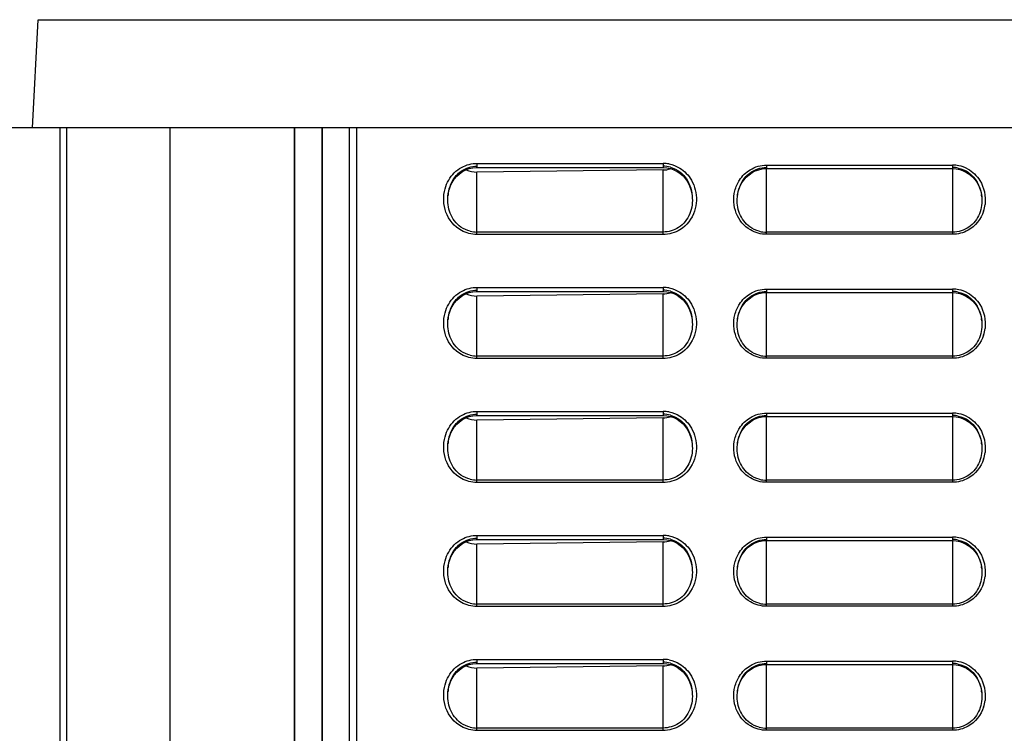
# Model space of a CAD drawing. Header units: millimetres. Extents: x 0 to 1400, y 0 to 1300.
# Tile 29 of 78: x 170 to 242, y 807 to 859. Entities that reach past the tile are written whole.
import ezdxf

# ---------------------------------------------------------------- set-up
doc = ezdxf.new("R2010")
doc.units = ezdxf.units.MM
doc.header["$LTSCALE"] = 84.740741
doc.layers.add('00_COMPONENTS', color=7, linetype='CONTINUOUS')

msp = doc.modelspace()

# ---------------------------------------------------------------- linework, layer by layer
at = {"layer": '00_COMPONENTS', "color": 9, "linetype": 'CONTINUOUS'}
for p, q in [((171.42, 851.363), (171.832, 859.208)), ((203.659, 848.778), (203.659, 848.478)), ((203.659, 848.778), (217.159, 848.778)), ((217.159, 848.778), (217.159, 848.478)), ((224.659, 848.651), (224.659, 848.401)), ((224.659, 848.651), (238.159, 848.651)), ((238.159, 848.651), (238.159, 843.628)), ((203.659, 843.611), (203.659, 848.144)), ((217.159, 843.611), (217.159, 848.297)), ((224.659, 843.628), (224.659, 848.383)), ((217.159, 843.794), (203.659, 843.794)), ((217.159, 843.611), (203.659, 843.611)), ((238.159, 843.78), (224.659, 843.78)), ((238.159, 843.628), (224.659, 843.628)), ((203.659, 839.778), (203.659, 839.478)), ((203.659, 839.778), (217.159, 839.778)), ((217.159, 839.778), (217.159, 839.478)), ((217.159, 834.611), (217.159, 839.297)), ((224.659, 839.651), (224.659, 839.401)), ((224.659, 839.651), (238.159, 839.651)), ((224.659, 834.628), (224.659, 839.383)), ((238.159, 839.651), (238.159, 834.628)), ((203.659, 834.611), (203.659, 839.144)), ((217.159, 834.794), (203.659, 834.794)), ((217.159, 834.611), (203.659, 834.611)), ((238.159, 834.78), (224.659, 834.78)), ((238.159, 834.628), (224.659, 834.628)), ((203.659, 830.778), (203.659, 830.478)), ((203.659, 830.778), (217.159, 830.778)), ((217.159, 830.778), (217.159, 830.478)), ((203.659, 825.611), (203.659, 830.144)), ((217.159, 825.611), (217.159, 830.297)), ((224.659, 830.651), (224.659, 830.401)), ((224.659, 830.651), (238.159, 830.651)), ((224.659, 825.628), (224.659, 830.383)), ((238.159, 830.651), (238.159, 825.628)), ((217.159, 825.794), (203.659, 825.794)), ((238.159, 825.78), (224.659, 825.78)), ((217.159, 825.611), (203.659, 825.611)), ((238.159, 825.628), (224.659, 825.628)), ((203.659, 821.778), (203.659, 821.478)), ((203.659, 821.778), (217.159, 821.778)), ((217.159, 821.778), (217.159, 821.478)), ((224.659, 821.651), (224.659, 821.401)), ((224.659, 821.651), (238.159, 821.651)), ((224.659, 816.628), (224.659, 821.383)), ((238.159, 821.651), (238.159, 816.628)), ((203.659, 816.611), (203.659, 821.144)), ((217.159, 816.611), (217.159, 821.297)), ((217.159, 816.794), (203.659, 816.794)), ((217.159, 816.611), (203.659, 816.611)), ((238.159, 816.78), (224.659, 816.78)), ((238.159, 816.628), (224.659, 816.628)), ((203.659, 812.778), (203.659, 812.478)), ((203.659, 812.778), (217.159, 812.778)), ((203.659, 807.611), (203.659, 812.144)), ((217.159, 812.778), (217.159, 812.478)), ((217.159, 807.611), (217.159, 812.297)), ((224.659, 812.651), (224.659, 812.401)), ((224.659, 812.651), (238.159, 812.651)), ((224.659, 807.628), (224.659, 812.383)), ((238.159, 812.651), (238.159, 807.628)), ((217.159, 807.794), (203.659, 807.794)), ((217.159, 807.611), (203.659, 807.611)), ((238.159, 807.78), (224.659, 807.78)), ((238.159, 807.628), (224.659, 807.628))]:
    msp.add_line(p, q, dxfattribs=at)
at = {"layer": '00_COMPONENTS', "color": 7, "linetype": 'CONTINUOUS'}
for p, q in [((171.832, 859.208), (307.665, 859.208)), ((311.295, 851.363), (168.924, 851.363)), ((173.409, 851.363), (173.409, 438.933)), ((173.909, 436.994), (173.909, 851.363)), ((181.409, 428.363), (181.409, 851.363)), ((190.393, 851.363), (190.425, 434.037)), ((190.411, 851.363), (190.442, 433.029)), ((192.408, 851.363), (192.376, 433.062)), ((192.426, 851.363), (192.394, 434.071)), ((194.388, 851.363), (194.388, 434.106)), ((194.409, 361.363), (194.409, 851.363)), ((194.909, 851.363), (194.909, 482.863)), ((202.009, 847.631), (202.188, 847.842)), ((202.188, 847.842), (202.389, 848.027)), ((202.389, 848.027), (202.61, 848.182)), ((202.61, 848.182), (202.846, 848.305)), ((202.846, 848.305), (203.093, 848.396)), ((203.093, 848.396), (203.348, 848.454)), ((203.348, 848.454), (203.607, 848.477)), ((203.607, 848.477), (203.659, 848.478)), ((203.659, 848.478), (217.159, 848.478)), ((217.159, 848.297), (203.659, 848.144)), ((217.159, 848.478), (217.425, 848.46)), ((217.425, 848.46), (217.685, 848.408)), ((217.685, 848.408), (217.937, 848.321)), ((217.937, 848.321), (218.178, 848.2)), ((218.178, 848.2), (218.403, 848.047)), ((218.403, 848.047), (218.61, 847.864)), ((218.61, 847.864), (218.794, 847.652)), ((223.188, 847.774), (223.391, 847.957)), ((223.391, 847.957), (223.612, 848.109)), ((223.612, 848.109), (223.848, 848.231)), ((223.848, 848.231), (224.097, 848.321)), ((224.097, 848.321), (224.353, 848.377)), ((224.353, 848.377), (224.614, 848.4)), ((224.614, 848.4), (224.659, 848.401)), ((224.659, 848.401), (238.159, 848.401)), ((238.159, 848.401), (238.419, 848.384)), ((238.419, 848.384), (238.681, 848.332)), ((238.681, 848.332), (238.936, 848.246)), ((238.936, 848.246), (239.179, 848.126)), ((239.179, 848.126), (239.406, 847.974)), ((239.406, 847.974), (239.614, 847.791)), ((201.634, 846.86), (201.73, 847.137)), ((201.73, 847.137), (201.856, 847.395)), ((201.856, 847.395), (202.009, 847.631)), ((218.794, 847.652), (218.952, 847.415)), ((218.952, 847.415), (219.082, 847.154)), ((219.082, 847.154), (219.181, 846.872)), ((222.726, 847.076), (222.853, 847.332)), ((222.853, 847.332), (223.008, 847.565)), ((223.008, 847.565), (223.188, 847.774)), ((239.614, 847.791), (239.799, 847.58)), ((239.799, 847.58), (239.958, 847.345)), ((239.958, 847.345), (240.088, 847.086)), ((240.088, 847.086), (240.187, 846.808)), ((201.552, 846.411), (201.571, 846.567)), ((201.552, 846.412), (201.553, 846.421)), ((201.571, 846.567), (201.634, 846.86)), ((219.181, 846.872), (219.247, 846.574)), ((219.247, 846.574), (219.267, 846.412)), ((219.266, 846.42), (219.267, 846.412)), ((222.546, 846.353), (222.566, 846.511)), ((222.566, 846.511), (222.629, 846.801)), ((222.629, 846.801), (222.726, 847.076)), ((240.187, 846.808), (240.253, 846.514)), ((240.253, 846.514), (240.273, 846.352)), ((222.546, 846.353), (222.547, 846.361)), ((240.272, 846.361), (240.273, 846.352)), ((202.61, 839.182), (202.846, 839.305)), ((202.846, 839.305), (203.093, 839.396)), ((203.093, 839.396), (203.348, 839.454)), ((203.348, 839.454), (203.607, 839.477)), ((203.607, 839.477), (203.659, 839.478)), ((203.659, 839.478), (217.159, 839.478)), ((217.159, 839.297), (203.659, 839.144)), ((217.159, 839.478), (217.425, 839.46)), ((217.425, 839.46), (217.685, 839.408)), ((217.685, 839.408), (217.937, 839.321)), ((217.937, 839.321), (218.178, 839.2)), ((223.612, 839.109), (223.848, 839.231)), ((223.848, 839.231), (224.097, 839.321)), ((224.097, 839.321), (224.353, 839.377)), ((224.353, 839.377), (224.614, 839.4)), ((224.614, 839.4), (224.659, 839.401)), ((224.659, 839.401), (238.159, 839.401)), ((238.159, 839.401), (238.419, 839.384)), ((238.419, 839.384), (238.681, 839.332)), ((238.681, 839.332), (238.936, 839.246)), ((238.936, 839.246), (239.179, 839.126)), ((201.856, 838.395), (202.009, 838.631)), ((202.009, 838.631), (202.188, 838.842)), ((202.188, 838.842), (202.389, 839.027)), ((202.389, 839.027), (202.61, 839.182)), ((218.178, 839.2), (218.403, 839.047)), ((218.403, 839.047), (218.61, 838.864)), ((218.61, 838.864), (218.794, 838.652)), ((218.794, 838.652), (218.952, 838.415)), ((222.853, 838.332), (223.008, 838.565)), ((223.008, 838.565), (223.188, 838.774)), ((223.188, 838.774), (223.391, 838.957)), ((223.391, 838.957), (223.612, 839.109)), ((239.179, 839.126), (239.406, 838.974)), ((239.406, 838.974), (239.614, 838.791)), ((239.614, 838.791), (239.799, 838.58)), ((239.799, 838.58), (239.958, 838.345)), ((201.571, 837.567), (201.634, 837.86)), ((201.634, 837.86), (201.73, 838.137)), ((201.73, 838.137), (201.856, 838.395)), ((218.952, 838.415), (219.082, 838.154)), ((219.082, 838.154), (219.181, 837.872)), ((219.181, 837.872), (219.247, 837.574)), ((222.566, 837.511), (222.629, 837.801)), ((222.629, 837.801), (222.726, 838.076)), ((222.726, 838.076), (222.853, 838.332)), ((239.958, 838.345), (240.088, 838.086)), ((240.088, 838.086), (240.187, 837.808)), ((240.187, 837.808), (240.253, 837.514)), ((201.552, 837.411), (201.571, 837.567)), ((201.552, 837.412), (201.553, 837.421)), ((219.247, 837.574), (219.267, 837.412)), ((219.266, 837.42), (219.267, 837.412)), ((222.546, 837.353), (222.566, 837.511)), ((222.546, 837.353), (222.547, 837.361)), ((240.253, 837.514), (240.273, 837.352)), ((240.272, 837.361), (240.273, 837.352)), ((202.188, 829.842), (202.389, 830.027)), ((202.389, 830.027), (202.61, 830.182)), ((202.61, 830.182), (202.846, 830.305)), ((202.846, 830.305), (203.093, 830.396)), ((203.093, 830.396), (203.348, 830.454)), ((203.348, 830.454), (203.607, 830.477)), ((203.607, 830.477), (203.659, 830.478)), ((203.659, 830.478), (217.159, 830.478)), ((217.159, 830.297), (203.659, 830.144)), ((217.159, 830.478), (217.425, 830.46)), ((217.425, 830.46), (217.685, 830.408)), ((217.685, 830.408), (217.937, 830.321)), ((217.937, 830.321), (218.178, 830.2)), ((218.178, 830.2), (218.403, 830.047)), ((218.403, 830.047), (218.61, 829.864)), ((223.188, 829.774), (223.391, 829.957)), ((223.391, 829.957), (223.612, 830.109)), ((223.612, 830.109), (223.848, 830.231)), ((223.848, 830.231), (224.097, 830.321)), ((224.097, 830.321), (224.353, 830.377)), ((224.353, 830.377), (224.614, 830.4)), ((224.614, 830.4), (224.659, 830.401)), ((224.659, 830.401), (238.159, 830.401)), ((238.159, 830.401), (238.419, 830.384)), ((238.419, 830.384), (238.681, 830.332)), ((238.681, 830.332), (238.936, 830.246)), ((238.936, 830.246), (239.179, 830.126)), ((239.179, 830.126), (239.406, 829.974)), ((239.406, 829.974), (239.614, 829.791)), ((201.73, 829.137), (201.856, 829.395)), ((201.856, 829.395), (202.009, 829.631)), ((202.009, 829.631), (202.188, 829.842)), ((218.61, 829.864), (218.794, 829.652)), ((218.794, 829.652), (218.952, 829.415)), ((218.952, 829.415), (219.082, 829.154)), ((222.726, 829.076), (222.853, 829.332)), ((222.853, 829.332), (223.008, 829.565)), ((223.008, 829.565), (223.188, 829.774)), ((239.614, 829.791), (239.799, 829.58)), ((239.799, 829.58), (239.958, 829.345)), ((239.958, 829.345), (240.088, 829.086)), ((201.552, 828.411), (201.571, 828.567)), ((201.571, 828.567), (201.634, 828.86)), ((201.634, 828.86), (201.73, 829.137)), ((219.082, 829.154), (219.181, 828.872)), ((219.181, 828.872), (219.247, 828.574)), ((219.247, 828.574), (219.267, 828.412)), ((222.566, 828.511), (222.629, 828.801)), ((222.629, 828.801), (222.726, 829.076)), ((240.088, 829.086), (240.187, 828.808)), ((240.187, 828.808), (240.253, 828.514)), ((240.253, 828.514), (240.273, 828.352)), ((201.552, 828.412), (201.553, 828.421)), ((219.266, 828.42), (219.267, 828.412)), ((222.546, 828.353), (222.566, 828.511)), ((222.546, 828.353), (222.547, 828.361)), ((240.272, 828.361), (240.273, 828.352)), ((202.846, 821.305), (203.093, 821.396)), ((203.093, 821.396), (203.348, 821.454)), ((203.348, 821.454), (203.607, 821.477)), ((203.607, 821.477), (203.659, 821.478)), ((203.659, 821.478), (217.159, 821.478)), ((217.159, 821.478), (217.425, 821.46)), ((217.425, 821.46), (217.685, 821.408)), ((217.685, 821.408), (217.937, 821.321)), ((224.097, 821.321), (224.353, 821.377)), ((224.353, 821.377), (224.614, 821.4)), ((224.614, 821.4), (224.659, 821.401)), ((224.659, 821.401), (238.159, 821.401)), ((238.159, 821.401), (238.419, 821.384)), ((238.419, 821.384), (238.681, 821.332)), ((202.009, 820.631), (202.188, 820.842)), ((202.188, 820.842), (202.389, 821.027)), ((202.389, 821.027), (202.61, 821.182)), ((202.61, 821.182), (202.846, 821.305)), ((217.159, 821.297), (203.659, 821.144)), ((217.937, 821.321), (218.178, 821.2)), ((218.178, 821.2), (218.403, 821.047)), ((218.403, 821.047), (218.61, 820.864)), ((218.61, 820.864), (218.794, 820.652)), ((223.008, 820.565), (223.188, 820.774)), ((223.188, 820.774), (223.391, 820.957)), ((223.391, 820.957), (223.612, 821.109)), ((223.612, 821.109), (223.848, 821.231)), ((223.848, 821.231), (224.097, 821.321)), ((238.681, 821.332), (238.936, 821.246)), ((238.936, 821.246), (239.179, 821.126)), ((239.179, 821.126), (239.406, 820.974)), ((239.406, 820.974), (239.614, 820.791)), ((239.614, 820.791), (239.799, 820.58)), ((201.634, 819.86), (201.73, 820.137)), ((201.73, 820.137), (201.856, 820.395)), ((201.856, 820.395), (202.009, 820.631)), ((218.794, 820.652), (218.952, 820.415)), ((218.952, 820.415), (219.082, 820.154)), ((219.082, 820.154), (219.181, 819.872)), ((222.629, 819.801), (222.726, 820.076)), ((222.726, 820.076), (222.853, 820.332)), ((222.853, 820.332), (223.008, 820.565)), ((239.799, 820.58), (239.958, 820.345)), ((239.958, 820.345), (240.088, 820.086)), ((240.088, 820.086), (240.187, 819.808)), ((201.552, 819.411), (201.571, 819.567)), ((201.552, 819.412), (201.553, 819.421)), ((201.571, 819.567), (201.634, 819.86)), ((219.181, 819.872), (219.247, 819.574)), ((219.247, 819.574), (219.267, 819.412)), ((219.266, 819.42), (219.267, 819.412)), ((222.546, 819.353), (222.566, 819.511)), ((222.546, 819.353), (222.547, 819.361)), ((222.566, 819.511), (222.629, 819.801)), ((240.187, 819.808), (240.253, 819.514)), ((240.253, 819.514), (240.273, 819.352)), ((240.272, 819.361), (240.273, 819.352)), ((202.389, 812.027), (202.61, 812.182)), ((202.61, 812.182), (202.846, 812.305)), ((202.846, 812.305), (203.093, 812.396)), ((203.093, 812.396), (203.348, 812.454)), ((203.348, 812.454), (203.607, 812.477)), ((203.607, 812.477), (203.659, 812.478)), ((203.659, 812.478), (217.159, 812.478)), ((217.159, 812.297), (203.659, 812.144)), ((217.159, 812.478), (217.425, 812.46)), ((217.425, 812.46), (217.685, 812.408)), ((217.685, 812.408), (217.937, 812.321)), ((217.937, 812.321), (218.178, 812.2)), ((218.178, 812.2), (218.403, 812.047)), ((223.391, 811.957), (223.612, 812.109)), ((223.612, 812.109), (223.848, 812.231)), ((223.848, 812.231), (224.097, 812.321)), ((224.097, 812.321), (224.353, 812.377)), ((224.353, 812.377), (224.614, 812.4)), ((224.614, 812.4), (224.659, 812.401)), ((224.659, 812.401), (238.159, 812.401)), ((238.159, 812.401), (238.419, 812.384)), ((238.419, 812.384), (238.681, 812.332)), ((238.681, 812.332), (238.936, 812.246)), ((238.936, 812.246), (239.179, 812.126)), ((239.179, 812.126), (239.406, 811.974)), ((201.73, 811.137), (201.856, 811.395)), ((201.856, 811.395), (202.009, 811.631)), ((202.009, 811.631), (202.188, 811.842)), ((202.188, 811.842), (202.389, 812.027)), ((218.403, 812.047), (218.61, 811.864)), ((218.61, 811.864), (218.794, 811.652)), ((218.794, 811.652), (218.952, 811.415)), ((218.952, 811.415), (219.082, 811.154)), ((222.853, 811.332), (223.008, 811.565)), ((223.008, 811.565), (223.188, 811.774)), ((223.188, 811.774), (223.391, 811.957)), ((239.406, 811.974), (239.614, 811.791)), ((239.614, 811.791), (239.799, 811.58)), ((239.799, 811.58), (239.958, 811.345)), ((201.571, 810.567), (201.634, 810.86)), ((201.634, 810.86), (201.73, 811.137)), ((219.082, 811.154), (219.181, 810.872)), ((219.181, 810.872), (219.247, 810.574)), ((222.566, 810.511), (222.629, 810.801)), ((222.629, 810.801), (222.726, 811.076)), ((222.726, 811.076), (222.853, 811.332)), ((239.958, 811.345), (240.088, 811.086)), ((240.088, 811.086), (240.187, 810.808)), ((240.187, 810.808), (240.253, 810.514)), ((201.552, 810.411), (201.571, 810.567)), ((201.552, 810.412), (201.553, 810.421)), ((219.247, 810.574), (219.267, 810.412)), ((219.266, 810.42), (219.267, 810.412)), ((222.546, 810.353), (222.566, 810.511)), ((222.546, 810.353), (222.547, 810.361)), ((240.253, 810.514), (240.273, 810.352)), ((240.272, 810.361), (240.273, 810.352))]:
    msp.add_line(p, q, dxfattribs=at)
at = {"layer": '00_COMPONENTS', "color": 9, "linetype": 'CONTINUOUS'}
for centre, radius, start, end in [((217.159, 846.475), 2.303, 79.19086, 89.98477), ((238.159, 846.372), 2.279, 78.70903, 89.98324), ((238.15, 846.347), 2.305, 61.70873, 78.63102), ((237.883, 846.12), 2.649, 342.25028, 353.11566), ((217.159, 837.475), 2.303, 79.19086, 89.98477), ((238.159, 837.372), 2.279, 78.70903, 89.98324), ((238.15, 837.347), 2.305, 61.70873, 78.63102), ((237.883, 837.12), 2.649, 342.25028, 353.11566), ((217.159, 828.475), 2.303, 79.19086, 89.98477), ((238.159, 828.372), 2.279, 78.70903, 89.98324), ((238.15, 828.347), 2.305, 61.70873, 78.63102), ((237.883, 828.12), 2.649, 342.25028, 353.11566), ((217.159, 819.475), 2.303, 79.19086, 89.98477), ((238.159, 819.372), 2.279, 78.70903, 89.98324), ((238.15, 819.347), 2.305, 61.70873, 78.63102), ((237.883, 819.12), 2.649, 342.25028, 353.11566), ((217.159, 810.475), 2.303, 79.19086, 89.98477), ((238.159, 810.372), 2.279, 78.70903, 89.98324), ((238.15, 810.347), 2.305, 61.70873, 78.63102), ((237.883, 810.12), 2.649, 342.25028, 353.11566)]:
    msp.add_arc(centre, radius, start, end, dxfattribs=at)
at = {"layer": '00_COMPONENTS', "color": 7, "linetype": 'CONTINUOUS'}
for centre, radius, start, end in [((217.158, 846.587), 1.988, 74.50423, 89.96163), ((238.159, 846.469), 2.011, 78.17054, 89.98228), ((204.532, 846.139), 2.993, 171.47654, 174.60896), ((237.401, 846.09), 2.884, 5.38687, 8.603), ((203.66, 845.844), 2.051, 255.8643, 269.9736), ((224.66, 845.849), 2.068, 255.32182, 269.97049), ((217.158, 837.587), 1.988, 74.50423, 89.96163), ((238.159, 837.469), 2.011, 78.17054, 89.98228), ((204.532, 837.139), 2.993, 171.47654, 174.60896), ((237.401, 837.09), 2.884, 5.38687, 8.603), ((203.66, 836.844), 2.051, 255.8643, 269.9736), ((224.66, 836.849), 2.068, 255.32182, 269.97049), ((217.158, 828.587), 1.988, 74.50423, 89.96163), ((238.159, 828.469), 2.011, 78.17054, 89.98228), ((204.532, 828.139), 2.993, 171.47654, 174.60896), ((237.401, 828.09), 2.884, 5.38687, 8.603), ((203.66, 827.844), 2.051, 255.8643, 269.9736), ((224.66, 827.849), 2.068, 255.32182, 269.97049), ((217.158, 819.587), 1.988, 74.50423, 89.96163), ((238.159, 819.469), 2.011, 78.17054, 89.98228), ((204.532, 819.139), 2.993, 171.47654, 174.60896), ((237.401, 819.09), 2.884, 5.38687, 8.603), ((203.66, 818.844), 2.051, 255.8643, 269.9736), ((224.66, 818.849), 2.068, 255.32182, 269.97049), ((217.158, 810.587), 1.988, 74.50423, 89.96163), ((238.159, 810.469), 2.011, 78.17054, 89.98228), ((204.532, 810.139), 2.993, 171.47654, 174.60896), ((237.401, 810.09), 2.884, 5.38687, 8.603), ((203.66, 809.844), 2.051, 255.8643, 269.9736), ((224.66, 809.849), 2.068, 255.32182, 269.97049)]:
    msp.add_arc(centre, radius, start, end, dxfattribs=at)
for points in [[(202.517, 848.212), (202.844, 848.441), (203.26, 848.574), (203.659, 848.574)], [(202.878, 848.317), (203.118, 848.201), (203.393, 848.141), (203.659, 848.144)], [(217.159, 848.297), (217.336, 848.299), (217.515, 848.329), (217.683, 848.384)], [(217.689, 848.502), (217.94, 848.432), (218.181, 848.31), (218.386, 848.15)], [(223.445, 848.073), (223.786, 848.33), (224.232, 848.481), (224.659, 848.481)], [(238.571, 848.438), (238.83, 848.384), (239.083, 848.275), (239.302, 848.125)], [(239.302, 848.125), (239.814, 847.773), (240.159, 847.136), (240.252, 846.522)], [(203.16, 843.856), (202.924, 843.915), (202.696, 844.019), (202.496, 844.157)], [(218.279, 844.127), (217.953, 843.915), (217.549, 843.794), (217.159, 843.794)], [(224.136, 843.848), (223.889, 843.913), (223.651, 844.026), (223.444, 844.176)], [(239.339, 844.151), (239.001, 843.916), (238.572, 843.78), (238.159, 843.78)], [(202.517, 839.212), (202.844, 839.441), (203.26, 839.574), (203.659, 839.574)], [(202.878, 839.317), (203.118, 839.201), (203.393, 839.141), (203.659, 839.144)], [(217.159, 839.297), (217.336, 839.299), (217.515, 839.329), (217.683, 839.384)], [(217.689, 839.502), (217.94, 839.432), (218.181, 839.31), (218.386, 839.15)], [(223.445, 839.073), (223.786, 839.33), (224.232, 839.481), (224.659, 839.481)], [(238.571, 839.438), (238.83, 839.384), (239.083, 839.275), (239.302, 839.125)], [(239.302, 839.125), (239.814, 838.773), (240.159, 838.136), (240.252, 837.522)], [(203.16, 834.856), (202.924, 834.915), (202.696, 835.019), (202.496, 835.157)], [(218.279, 835.127), (217.953, 834.915), (217.549, 834.794), (217.159, 834.794)], [(224.136, 834.848), (223.889, 834.913), (223.651, 835.026), (223.444, 835.176)], [(239.339, 835.151), (239.001, 834.916), (238.572, 834.78), (238.159, 834.78)], [(202.517, 830.212), (202.844, 830.441), (203.26, 830.574), (203.659, 830.574)], [(202.878, 830.317), (203.118, 830.201), (203.393, 830.141), (203.659, 830.144)], [(217.159, 830.297), (217.336, 830.299), (217.515, 830.329), (217.683, 830.384)], [(217.689, 830.502), (217.94, 830.432), (218.181, 830.31), (218.386, 830.15)], [(223.445, 830.073), (223.786, 830.33), (224.232, 830.481), (224.659, 830.481)], [(238.571, 830.438), (238.83, 830.384), (239.083, 830.275), (239.302, 830.125)], [(239.302, 830.125), (239.814, 829.773), (240.159, 829.136), (240.252, 828.522)], [(203.16, 825.856), (202.924, 825.915), (202.696, 826.019), (202.496, 826.157)], [(218.279, 826.127), (217.953, 825.915), (217.549, 825.794), (217.159, 825.794)], [(224.136, 825.848), (223.889, 825.913), (223.651, 826.026), (223.444, 826.176)], [(239.339, 826.151), (239.001, 825.916), (238.572, 825.78), (238.159, 825.78)], [(202.517, 821.212), (202.844, 821.441), (203.26, 821.574), (203.659, 821.574)], [(217.159, 821.297), (217.336, 821.299), (217.515, 821.329), (217.683, 821.384)], [(217.689, 821.502), (217.94, 821.432), (218.181, 821.31), (218.386, 821.15)], [(223.445, 821.073), (223.786, 821.33), (224.232, 821.481), (224.659, 821.481)], [(238.571, 821.438), (238.83, 821.384), (239.083, 821.275), (239.302, 821.125)], [(202.878, 821.317), (203.118, 821.201), (203.393, 821.141), (203.659, 821.144)], [(239.302, 821.125), (239.814, 820.773), (240.159, 820.136), (240.252, 819.522)], [(203.16, 816.856), (202.924, 816.915), (202.696, 817.019), (202.496, 817.157)], [(218.279, 817.127), (217.953, 816.915), (217.549, 816.794), (217.159, 816.794)], [(224.136, 816.848), (223.889, 816.913), (223.651, 817.026), (223.444, 817.176)], [(239.339, 817.151), (239.001, 816.916), (238.572, 816.78), (238.159, 816.78)], [(202.517, 812.212), (202.844, 812.441), (203.26, 812.574), (203.659, 812.574)], [(202.878, 812.317), (203.118, 812.201), (203.393, 812.141), (203.659, 812.144)], [(217.159, 812.297), (217.336, 812.299), (217.515, 812.329), (217.683, 812.384)], [(217.689, 812.502), (217.94, 812.432), (218.181, 812.31), (218.386, 812.15)], [(223.445, 812.073), (223.786, 812.33), (224.232, 812.481), (224.659, 812.481)], [(238.571, 812.438), (238.83, 812.384), (239.083, 812.275), (239.302, 812.125)], [(239.302, 812.125), (239.814, 811.773), (240.159, 811.136), (240.252, 810.522)], [(203.16, 807.856), (202.924, 807.915), (202.696, 808.019), (202.496, 808.157)], [(218.279, 808.127), (217.953, 807.915), (217.549, 807.794), (217.159, 807.794)], [(224.136, 807.848), (223.889, 807.913), (223.651, 808.026), (223.444, 808.176)], [(239.339, 808.151), (239.001, 807.916), (238.572, 807.78), (238.159, 807.78)]]:
    msp.add_open_spline(points, degree=3, dxfattribs=at)
at = {"layer": '00_COMPONENTS', "color": 9, "linetype": 'CONTINUOUS'}
for points in [[(202.539, 848.487), (202.877, 848.674), (203.274, 848.778), (203.659, 848.778)], [(217.591, 848.737), (217.863, 848.685), (218.129, 848.582), (218.365, 848.438)], [(223.473, 848.318), (223.824, 848.531), (224.249, 848.651), (224.659, 848.651)], [(201.61, 847.569), (201.829, 847.946), (202.158, 848.276), (202.539, 848.487)], [(218.365, 848.438), (218.712, 848.226), (219.009, 847.915), (219.212, 847.563)], [(222.704, 847.566), (222.898, 847.867), (223.167, 848.132), (223.473, 848.318)], [(239.243, 848.376), (239.603, 848.182), (239.919, 847.881), (240.136, 847.533)], [(201.344, 846.937), (201.406, 847.158), (201.495, 847.372), (201.61, 847.569)], [(219.212, 847.563), (219.466, 847.125), (219.592, 846.596), (219.576, 846.09)], [(222.367, 846.788), (222.436, 847.062), (222.55, 847.329), (222.704, 847.566)], [(240.136, 847.533), (240.449, 847.033), (240.584, 846.389), (240.513, 845.802)], [(201.407, 845.234), (201.212, 845.767), (201.192, 846.39), (201.344, 846.937)], [(222.465, 845.163), (222.268, 845.669), (222.235, 846.262), (222.367, 846.788)], [(219.576, 846.09), (219.568, 845.825), (219.521, 845.558), (219.437, 845.306)], [(202.533, 843.901), (202.023, 844.181), (201.606, 844.687), (201.407, 845.234)], [(219.437, 845.306), (219.257, 844.765), (218.87, 844.257), (218.384, 843.958)], [(223.498, 843.943), (223.037, 844.211), (222.659, 844.667), (222.465, 845.163)], [(240.406, 845.312), (240.224, 844.745), (239.804, 844.212), (239.284, 843.922)], [(203.659, 843.611), (203.272, 843.611), (202.873, 843.714), (202.533, 843.901)], [(218.384, 843.958), (218.023, 843.736), (217.584, 843.611), (217.159, 843.611)], [(224.659, 843.628), (224.258, 843.628), (223.845, 843.741), (223.498, 843.943)], [(239.284, 843.922), (238.946, 843.733), (238.547, 843.628), (238.159, 843.628)], [(201.61, 838.569), (201.829, 838.946), (202.158, 839.276), (202.539, 839.487)], [(202.539, 839.487), (202.877, 839.674), (203.274, 839.778), (203.659, 839.778)], [(217.591, 839.737), (217.863, 839.685), (218.129, 839.582), (218.365, 839.438)], [(218.365, 839.438), (218.712, 839.226), (219.009, 838.915), (219.212, 838.563)], [(222.704, 838.566), (222.898, 838.867), (223.167, 839.132), (223.473, 839.318)], [(223.473, 839.318), (223.824, 839.531), (224.249, 839.651), (224.659, 839.651)], [(239.243, 839.376), (239.603, 839.182), (239.919, 838.881), (240.136, 838.533)], [(201.344, 837.937), (201.406, 838.158), (201.495, 838.372), (201.61, 838.569)], [(219.212, 838.563), (219.466, 838.125), (219.592, 837.596), (219.576, 837.09)], [(222.367, 837.788), (222.436, 838.062), (222.55, 838.329), (222.704, 838.566)], [(240.136, 838.533), (240.449, 838.033), (240.584, 837.389), (240.513, 836.802)], [(201.407, 836.234), (201.212, 836.767), (201.192, 837.39), (201.344, 837.937)], [(219.576, 837.09), (219.568, 836.825), (219.521, 836.558), (219.437, 836.306)], [(222.465, 836.163), (222.268, 836.669), (222.235, 837.262), (222.367, 837.788)], [(202.533, 834.901), (202.023, 835.181), (201.606, 835.687), (201.407, 836.234)], [(219.437, 836.306), (219.257, 835.765), (218.87, 835.257), (218.384, 834.958)], [(223.498, 834.943), (223.037, 835.211), (222.659, 835.667), (222.465, 836.163)], [(240.406, 836.312), (240.224, 835.745), (239.804, 835.212), (239.284, 834.922)], [(218.384, 834.958), (218.023, 834.736), (217.584, 834.611), (217.159, 834.611)], [(224.659, 834.628), (224.258, 834.628), (223.845, 834.741), (223.498, 834.943)], [(203.659, 834.611), (203.272, 834.611), (202.873, 834.714), (202.533, 834.901)], [(239.284, 834.922), (238.946, 834.733), (238.547, 834.628), (238.159, 834.628)], [(202.539, 830.487), (202.877, 830.674), (203.274, 830.778), (203.659, 830.778)], [(217.591, 830.737), (217.863, 830.685), (218.129, 830.582), (218.365, 830.438)], [(201.61, 829.569), (201.829, 829.946), (202.158, 830.276), (202.539, 830.487)], [(218.365, 830.438), (218.712, 830.226), (219.009, 829.915), (219.212, 829.563)], [(222.704, 829.566), (222.898, 829.867), (223.167, 830.132), (223.473, 830.318)], [(223.473, 830.318), (223.824, 830.531), (224.249, 830.651), (224.659, 830.651)], [(239.243, 830.376), (239.603, 830.182), (239.919, 829.881), (240.136, 829.533)], [(201.344, 828.937), (201.406, 829.158), (201.495, 829.372), (201.61, 829.569)], [(219.212, 829.563), (219.466, 829.125), (219.592, 828.596), (219.576, 828.09)], [(222.367, 828.788), (222.436, 829.062), (222.55, 829.329), (222.704, 829.566)], [(240.136, 829.533), (240.449, 829.033), (240.584, 828.389), (240.513, 827.802)], [(201.407, 827.234), (201.212, 827.767), (201.192, 828.39), (201.344, 828.937)], [(222.465, 827.163), (222.268, 827.669), (222.235, 828.262), (222.367, 828.788)], [(219.576, 828.09), (219.568, 827.825), (219.521, 827.558), (219.437, 827.306)], [(202.533, 825.901), (202.023, 826.181), (201.606, 826.687), (201.407, 827.234)], [(219.437, 827.306), (219.257, 826.765), (218.87, 826.257), (218.384, 825.958)], [(223.498, 825.943), (223.037, 826.211), (222.659, 826.667), (222.465, 827.163)], [(240.406, 827.312), (240.224, 826.745), (239.804, 826.212), (239.284, 825.922)], [(203.659, 825.611), (203.272, 825.611), (202.873, 825.714), (202.533, 825.901)], [(218.384, 825.958), (218.023, 825.736), (217.584, 825.611), (217.159, 825.611)], [(224.659, 825.628), (224.258, 825.628), (223.845, 825.741), (223.498, 825.943)], [(239.284, 825.922), (238.946, 825.733), (238.547, 825.628), (238.159, 825.628)], [(201.61, 820.569), (201.829, 820.946), (202.158, 821.276), (202.539, 821.487)], [(202.539, 821.487), (202.877, 821.674), (203.274, 821.778), (203.659, 821.778)], [(217.591, 821.737), (217.863, 821.685), (218.129, 821.582), (218.365, 821.438)], [(218.365, 821.438), (218.712, 821.226), (219.009, 820.915), (219.212, 820.563)], [(223.473, 821.318), (223.824, 821.531), (224.249, 821.651), (224.659, 821.651)], [(239.243, 821.376), (239.603, 821.182), (239.919, 820.881), (240.136, 820.533)], [(222.704, 820.566), (222.898, 820.867), (223.167, 821.132), (223.473, 821.318)], [(201.344, 819.937), (201.406, 820.158), (201.495, 820.372), (201.61, 820.569)], [(219.212, 820.563), (219.466, 820.125), (219.592, 819.596), (219.576, 819.09)], [(222.367, 819.788), (222.436, 820.062), (222.55, 820.329), (222.704, 820.566)], [(240.136, 820.533), (240.449, 820.033), (240.584, 819.389), (240.513, 818.802)], [(201.407, 818.234), (201.212, 818.767), (201.192, 819.39), (201.344, 819.937)], [(222.465, 818.163), (222.268, 818.669), (222.235, 819.262), (222.367, 819.788)], [(219.576, 819.09), (219.568, 818.825), (219.521, 818.558), (219.437, 818.306)], [(202.533, 816.901), (202.023, 817.181), (201.606, 817.687), (201.407, 818.234)], [(219.437, 818.306), (219.257, 817.765), (218.87, 817.257), (218.384, 816.958)], [(223.498, 816.943), (223.037, 817.211), (222.659, 817.667), (222.465, 818.163)], [(240.406, 818.312), (240.224, 817.745), (239.804, 817.212), (239.284, 816.922)], [(203.659, 816.611), (203.272, 816.611), (202.873, 816.714), (202.533, 816.901)], [(218.384, 816.958), (218.023, 816.736), (217.584, 816.611), (217.159, 816.611)], [(224.659, 816.628), (224.258, 816.628), (223.845, 816.741), (223.498, 816.943)], [(239.284, 816.922), (238.946, 816.733), (238.547, 816.628), (238.159, 816.628)], [(201.61, 811.569), (201.829, 811.946), (202.158, 812.276), (202.539, 812.487)], [(202.539, 812.487), (202.877, 812.674), (203.274, 812.778), (203.659, 812.778)], [(217.591, 812.737), (217.863, 812.685), (218.129, 812.582), (218.365, 812.438)], [(218.365, 812.438), (218.712, 812.226), (219.009, 811.915), (219.212, 811.563)], [(222.704, 811.566), (222.898, 811.867), (223.167, 812.132), (223.473, 812.318)], [(223.473, 812.318), (223.824, 812.531), (224.249, 812.651), (224.659, 812.651)], [(239.243, 812.376), (239.603, 812.182), (239.919, 811.881), (240.136, 811.533)], [(201.344, 810.937), (201.406, 811.158), (201.495, 811.372), (201.61, 811.569)], [(219.212, 811.563), (219.466, 811.125), (219.592, 810.596), (219.576, 810.09)], [(222.367, 810.788), (222.436, 811.062), (222.55, 811.329), (222.704, 811.566)], [(240.136, 811.533), (240.449, 811.033), (240.584, 810.389), (240.513, 809.802)], [(201.407, 809.234), (201.212, 809.767), (201.192, 810.39), (201.344, 810.937)], [(222.465, 809.163), (222.268, 809.669), (222.235, 810.262), (222.367, 810.788)], [(219.576, 810.09), (219.568, 809.825), (219.521, 809.558), (219.437, 809.306)], [(202.533, 807.901), (202.023, 808.181), (201.606, 808.687), (201.407, 809.234)], [(219.437, 809.306), (219.257, 808.765), (218.87, 808.257), (218.384, 807.958)], [(240.406, 809.312), (240.224, 808.745), (239.804, 808.212), (239.284, 807.922)], [(223.498, 807.943), (223.037, 808.211), (222.659, 808.667), (222.465, 809.163)], [(203.659, 807.611), (203.272, 807.611), (202.873, 807.714), (202.533, 807.901)], [(218.384, 807.958), (218.023, 807.736), (217.584, 807.611), (217.159, 807.611)], [(224.659, 807.628), (224.258, 807.628), (223.845, 807.741), (223.498, 807.943)], [(239.284, 807.922), (238.946, 807.733), (238.547, 807.628), (238.159, 807.628)]]:
    msp.add_open_spline(points, degree=3, dxfattribs=at)
at = {"layer": '00_COMPONENTS', "color": 7, "linetype": 'CONTINUOUS'}
for points, knots in [([(201.572, 846.583), (201.643, 847.055), (201.904, 847.691), (202.384, 848.12), (202.517, 848.212)], [0, 0, 0, 0, 0.746957, 1, 1, 1, 1]), ([(218.386, 848.15), (218.517, 848.048), (218.988, 847.58), (219.22, 846.909), (219.266, 846.42)], [0, 0, 0, 0, 0.253099, 1, 1, 1, 1]), ([(222.547, 846.361), (222.593, 846.849), (222.835, 847.516), (223.313, 847.973), (223.445, 848.073)], [0, 0, 0, 0, 0.747003, 1, 1, 1, 1]), ([(202.496, 844.157), (202.149, 844.396), (201.601, 845.116), (201.513, 845.991), (201.552, 846.412)], [0, 0, 0, 0, 0.499978, 1, 1, 1, 1]), ([(219.267, 846.412), (219.307, 845.983), (219.213, 845.089), (218.64, 844.363), (218.279, 844.127)], [0, 0, 0, 0, 0.500045, 1, 1, 1, 1]), ([(223.444, 844.176), (223.116, 844.415), (222.599, 845.108), (222.509, 845.948), (222.546, 846.353)], [0, 0, 0, 0, 0.499944, 1, 1, 1, 1]), ([(240.273, 846.352), (240.31, 845.941), (240.216, 845.085), (239.678, 844.387), (239.339, 844.151)], [0, 0, 0, 0, 0.500225, 1, 1, 1, 1]), ([(201.572, 837.583), (201.643, 838.055), (201.904, 838.691), (202.384, 839.12), (202.517, 839.212)], [0, 0, 0, 0, 0.746957, 1, 1, 1, 1]), ([(218.386, 839.15), (218.517, 839.048), (218.988, 838.58), (219.22, 837.909), (219.266, 837.42)], [0, 0, 0, 0, 0.253099, 1, 1, 1, 1]), ([(222.547, 837.361), (222.593, 837.849), (222.835, 838.516), (223.313, 838.973), (223.445, 839.073)], [0, 0, 0, 0, 0.747003, 1, 1, 1, 1]), ([(202.496, 835.157), (202.149, 835.396), (201.601, 836.116), (201.513, 836.991), (201.552, 837.412)], [0, 0, 0, 0, 0.499978, 1, 1, 1, 1]), ([(219.267, 837.412), (219.307, 836.983), (219.213, 836.089), (218.64, 835.363), (218.279, 835.127)], [0, 0, 0, 0, 0.500045, 1, 1, 1, 1]), ([(223.444, 835.176), (223.116, 835.415), (222.599, 836.108), (222.509, 836.948), (222.546, 837.353)], [0, 0, 0, 0, 0.499944, 1, 1, 1, 1]), ([(240.273, 837.352), (240.31, 836.941), (240.216, 836.085), (239.678, 835.387), (239.339, 835.151)], [0, 0, 0, 0, 0.500225, 1, 1, 1, 1]), ([(201.572, 828.583), (201.643, 829.055), (201.904, 829.691), (202.384, 830.12), (202.517, 830.212)], [0, 0, 0, 0, 0.746957, 1, 1, 1, 1]), ([(218.386, 830.15), (218.517, 830.048), (218.988, 829.58), (219.22, 828.909), (219.266, 828.42)], [0, 0, 0, 0, 0.253099, 1, 1, 1, 1]), ([(222.547, 828.361), (222.593, 828.849), (222.835, 829.516), (223.313, 829.973), (223.445, 830.073)], [0, 0, 0, 0, 0.747003, 1, 1, 1, 1]), ([(202.496, 826.157), (202.149, 826.396), (201.601, 827.116), (201.513, 827.991), (201.552, 828.412)], [0, 0, 0, 0, 0.499978, 1, 1, 1, 1]), ([(219.267, 828.412), (219.307, 827.983), (219.213, 827.089), (218.64, 826.363), (218.279, 826.127)], [0, 0, 0, 0, 0.500045, 1, 1, 1, 1]), ([(223.444, 826.176), (223.116, 826.415), (222.599, 827.108), (222.509, 827.948), (222.546, 828.353)], [0, 0, 0, 0, 0.499944, 1, 1, 1, 1]), ([(240.273, 828.352), (240.31, 827.941), (240.216, 827.085), (239.678, 826.387), (239.339, 826.151)], [0, 0, 0, 0, 0.500225, 1, 1, 1, 1]), ([(201.572, 819.583), (201.643, 820.055), (201.904, 820.691), (202.384, 821.12), (202.517, 821.212)], [0, 0, 0, 0, 0.746957, 1, 1, 1, 1]), ([(218.386, 821.15), (218.517, 821.048), (218.988, 820.58), (219.22, 819.909), (219.266, 819.42)], [0, 0, 0, 0, 0.253099, 1, 1, 1, 1]), ([(222.547, 819.361), (222.593, 819.849), (222.835, 820.516), (223.313, 820.973), (223.445, 821.073)], [0, 0, 0, 0, 0.747003, 1, 1, 1, 1]), ([(202.496, 817.157), (202.149, 817.396), (201.601, 818.116), (201.513, 818.991), (201.552, 819.412)], [0, 0, 0, 0, 0.499978, 1, 1, 1, 1]), ([(219.267, 819.412), (219.307, 818.983), (219.213, 818.089), (218.64, 817.363), (218.279, 817.127)], [0, 0, 0, 0, 0.500045, 1, 1, 1, 1]), ([(223.444, 817.176), (223.116, 817.415), (222.599, 818.108), (222.509, 818.948), (222.546, 819.353)], [0, 0, 0, 0, 0.499944, 1, 1, 1, 1]), ([(240.273, 819.352), (240.31, 818.941), (240.216, 818.085), (239.678, 817.387), (239.339, 817.151)], [0, 0, 0, 0, 0.500225, 1, 1, 1, 1]), ([(201.572, 810.583), (201.643, 811.055), (201.904, 811.691), (202.384, 812.12), (202.517, 812.212)], [0, 0, 0, 0, 0.746957, 1, 1, 1, 1]), ([(218.386, 812.15), (218.517, 812.048), (218.988, 811.58), (219.22, 810.909), (219.266, 810.42)], [0, 0, 0, 0, 0.253099, 1, 1, 1, 1]), ([(222.547, 810.361), (222.593, 810.849), (222.835, 811.516), (223.313, 811.973), (223.445, 812.073)], [0, 0, 0, 0, 0.747003, 1, 1, 1, 1]), ([(202.496, 808.157), (202.149, 808.396), (201.601, 809.116), (201.513, 809.991), (201.552, 810.412)], [0, 0, 0, 0, 0.499978, 1, 1, 1, 1]), ([(219.267, 810.412), (219.307, 809.983), (219.213, 809.089), (218.64, 808.363), (218.279, 808.127)], [0, 0, 0, 0, 0.500045, 1, 1, 1, 1]), ([(223.444, 808.176), (223.116, 808.415), (222.599, 809.108), (222.509, 809.948), (222.546, 810.353)], [0, 0, 0, 0, 0.499944, 1, 1, 1, 1]), ([(240.273, 810.352), (240.31, 809.941), (240.216, 809.085), (239.678, 808.387), (239.339, 808.151)], [0, 0, 0, 0, 0.500225, 1, 1, 1, 1])]:
    msp.add_open_spline(points, degree=3, knots=knots, dxfattribs=at)

doc.saveas('drawing.dxf')
